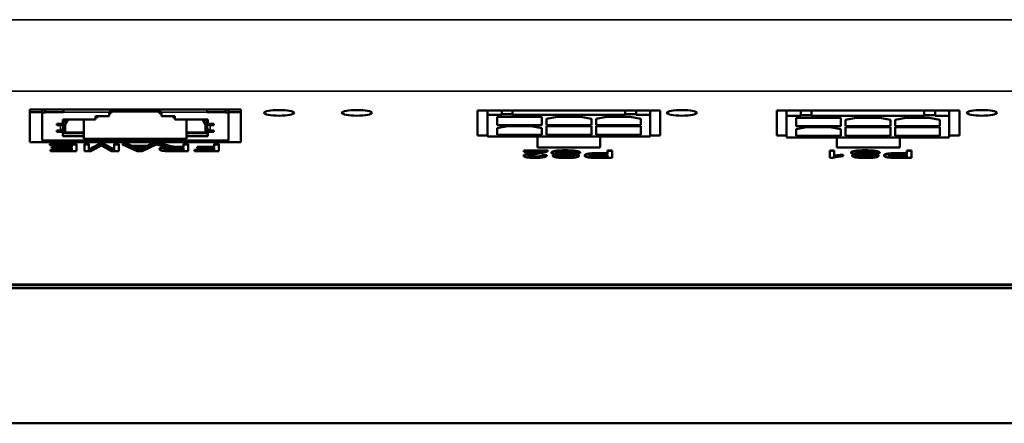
# Model space of a CAD drawing. Header units: inches. Extents: x 23.7 to 69.9, y 6 to 64.2.
# Tile 148 of 158: x 62.6 to 65.9, y 46 to 47.4. Entities that reach past the tile are written whole.
import ezdxf

# ---------------------------------------------------------------- set-up
doc = ezdxf.new("R2010")
doc.units = ezdxf.units.IN
doc.header["$MEASUREMENT"] = 0
doc.layers.add('Visible (ANSI)', color=7, linetype='Continuous', lineweight=50)
doc.layers.add('Visible Narrow (ANSI)', color=7, linetype='Continuous', lineweight=35)

msp = doc.modelspace()

# ---------------------------------------------------------------- linework, layer by layer
at = {"layer": 'Visible (ANSI)'}
for p, q in [((62.6755, 46.944), (62.6755, 47.0532)), ((62.6755, 47.0532), (63.3795, 47.0532)), ((62.7162, 47.0426), (62.7162, 47.0532)), ((62.726, 47.0441), (62.726, 47.0532)), ((62.7875, 47.0441), (62.7875, 47.0532)), ((63.2675, 47.0441), (63.2675, 47.0532)), ((63.329, 47.0441), (63.329, 47.0532)), ((63.3388, 47.0532), (63.3388, 47.0426)), ((63.3795, 47.0532), (63.3795, 46.944)), ((64.1701, 46.9664), (64.1701, 47.05)), ((64.1701, 47.05), (64.7801, 47.05)), ((64.2039, 47.05), (64.2039, 47.0348)), ((64.2511, 47.05), (64.2511, 47.0378)), ((64.2876, 47.0378), (64.2876, 47.05)), ((64.6635, 47.05), (64.6635, 47.0378)), ((64.7, 47.0378), (64.7, 47.05)), ((64.7472, 47.0348), (64.7472, 47.05)), ((64.7801, 47.05), (64.7801, 46.9664)), ((65.1701, 46.9664), (65.1701, 47.05)), ((65.1701, 47.05), (65.7801, 47.05)), ((65.2025, 47.05), (65.2025, 47.0315)), ((65.2497, 47.05), (65.2497, 47.0345)), ((65.2861, 47.0345), (65.2861, 47.05)), ((65.6621, 47.05), (65.6621, 47.0345)), ((65.6985, 47.0345), (65.6985, 47.05)), ((65.7458, 47.0315), (65.7458, 47.05)), ((65.7801, 47.05), (65.7801, 46.9664)), ((62.6755, 47.044), (62.7162, 47.044)), ((62.726, 47.0426), (62.7162, 47.0426)), ((62.7162, 46.95), (62.7162, 47.0426)), ((62.7875, 47.0441), (62.726, 47.0441)), ((62.726, 47.0426), (62.726, 47.0441)), ((62.785, 47.0194), (62.785, 47.0051)), ((62.895, 47.0194), (62.785, 47.0194)), ((62.7861, 46.9884), (62.8029, 47.0194)), ((62.793, 47.0194), (62.793, 47.0127)), ((62.793, 47.0181), (62.7937, 47.0194)), ((62.856, 46.9768), (62.856, 47.0194)), ((62.895, 47.0308), (62.895, 47.0194)), ((62.895, 47.0308), (62.94, 47.0308)), ((62.9035, 47.0279), (62.895, 47.0279)), ((62.9035, 47.0308), (62.9035, 47.0279)), ((62.94, 47.0441), (62.94, 47.0459)), ((62.94, 47.0459), (63.115, 47.0459)), ((62.94, 47.0441), (62.94, 47.0308)), ((62.9475, 47.0404), (62.94, 47.0404)), ((62.9475, 47.0459), (62.9475, 47.0404)), ((63.1075, 47.0459), (63.1075, 47.0404)), ((63.115, 47.0404), (63.1075, 47.0404)), ((63.115, 47.0441), (63.115, 47.0459)), ((63.115, 47.0308), (63.115, 47.0441)), ((63.115, 47.0308), (63.16, 47.0308)), ((63.1515, 47.0279), (63.1515, 47.0308)), ((63.16, 47.0279), (63.1515, 47.0279)), ((63.16, 47.0194), (63.16, 47.0308)), ((63.27, 47.0194), (63.16, 47.0194)), ((63.199, 46.9768), (63.199, 47.0194)), ((63.2521, 47.0194), (63.2688, 46.9884)), ((63.2613, 47.0194), (63.262, 47.0181)), ((63.262, 47.0127), (63.262, 47.0194)), ((63.329, 47.0441), (63.2675, 47.0441)), ((63.27, 47.0051), (63.27, 47.0194)), ((63.329, 47.0426), (63.329, 47.0441)), ((63.329, 47.0426), (63.3388, 47.0426)), ((63.3388, 47.044), (63.3795, 47.044)), ((63.3388, 47.0426), (63.3388, 46.95)), ((64.2511, 47.0348), (64.2039, 47.0348)), ((64.2039, 47.0348), (64.2039, 46.9645)), ((64.2354, 47.0004), (64.2354, 47.0288)), ((64.2354, 47.0288), (64.385, 47.0288)), ((64.2511, 47.0378), (64.2876, 47.0378)), ((64.2511, 47.0348), (64.2511, 47.0378)), ((64.2876, 47.0348), (64.2876, 47.0378)), ((64.2876, 47.0348), (64.6635, 47.0348)), ((64.385, 47.0288), (64.385, 47.0004)), ((64.4008, 47.0221), (64.4362, 47.0288)), ((64.4008, 47.0004), (64.4008, 47.0221)), ((64.4362, 47.0288), (64.5149, 47.0288)), ((64.5149, 47.0288), (64.5504, 47.0221)), ((64.5504, 47.0221), (64.5504, 47.0004)), ((64.5661, 47.0221), (64.6015, 47.0288)), ((64.5661, 47.0004), (64.5661, 47.0221)), ((64.6015, 47.0288), (64.6803, 47.0288)), ((64.6635, 47.0378), (64.6635, 47.0348)), ((64.6635, 47.0378), (64.7, 47.0378)), ((64.6803, 47.0288), (64.7157, 47.0221)), ((64.7, 47.0378), (64.7, 47.0348)), ((64.7472, 47.0348), (64.7, 47.0348)), ((64.7157, 47.0221), (64.7157, 47.0004)), ((64.7472, 46.9645), (64.7472, 47.0348)), ((65.2497, 47.0315), (65.2025, 47.0315)), ((65.2025, 47.0315), (65.2025, 46.9612)), ((65.234, 46.9971), (65.234, 47.0255)), ((65.234, 47.0255), (65.3836, 47.0255)), ((65.2497, 47.0345), (65.2861, 47.0345)), ((65.2497, 47.0315), (65.2497, 47.0345)), ((65.2861, 47.0315), (65.2861, 47.0345)), ((65.2861, 47.0315), (65.6621, 47.0315)), ((65.3836, 47.0255), (65.3836, 46.9971)), ((65.3993, 47.0188), (65.4347, 47.0255)), ((65.3993, 46.9971), (65.3993, 47.0188)), ((65.4347, 47.0255), (65.5135, 47.0255)), ((65.5135, 47.0255), (65.5489, 47.0188)), ((65.5489, 47.0188), (65.5489, 46.9971)), ((65.5647, 47.0188), (65.6001, 47.0255)), ((65.5647, 46.9971), (65.5647, 47.0188)), ((65.6001, 47.0255), (65.6788, 47.0255)), ((65.6621, 47.0345), (65.6621, 47.0315)), ((65.6621, 47.0345), (65.6985, 47.0345)), ((65.6788, 47.0255), (65.7143, 47.0188)), ((65.6985, 47.0345), (65.6985, 47.0315)), ((65.7458, 47.0315), (65.6985, 47.0315)), ((65.7143, 47.0188), (65.7143, 46.9971)), ((65.7458, 46.9612), (65.7458, 47.0315)), ((62.765, 47.0051), (62.765, 47.0004)), ((62.785, 47.0051), (62.765, 47.0051)), ((62.765, 47.0004), (62.7775, 47.0004)), ((62.793, 47.0127), (62.785, 47.0127)), ((62.785, 46.9785), (62.785, 46.9867)), ((62.7861, 47.0055), (62.79, 47.0127)), ((62.788, 46.9918), (62.793, 46.9918)), ((62.793, 46.9918), (62.793, 47.001)), ((62.793, 46.9918), (62.793, 46.9768)), ((63.27, 47.0127), (63.262, 47.0127)), ((63.262, 46.9918), (63.262, 47.001)), ((63.262, 46.9918), (63.267, 46.9918)), ((63.262, 46.9768), (63.262, 46.9918)), ((63.2649, 47.0127), (63.2688, 47.0055)), ((63.29, 47.0051), (63.27, 47.0051)), ((63.27, 46.9785), (63.27, 46.9867)), ((63.2775, 47.0004), (63.29, 47.0004)), ((63.29, 47.0004), (63.29, 47.0051)), ((64.385, 47.0004), (64.2354, 47.0004)), ((64.2354, 46.9907), (64.2708, 46.9974)), ((64.2354, 46.969), (64.2354, 46.9907)), ((64.2708, 46.9974), (64.3496, 46.9974)), ((64.3496, 46.9974), (64.385, 46.9907)), ((64.385, 46.9907), (64.385, 46.969)), ((64.5504, 47.0004), (64.4008, 47.0004)), ((64.4008, 46.969), (64.4008, 46.9974)), ((64.4008, 46.9974), (64.5504, 46.9974)), ((64.5504, 46.9974), (64.5504, 46.969)), ((64.7157, 47.0004), (64.5661, 47.0004)), ((64.5661, 46.969), (64.5661, 46.9974)), ((64.5661, 46.9974), (64.7157, 46.9974)), ((64.7157, 46.9974), (64.7157, 46.969)), ((65.3836, 46.9971), (65.234, 46.9971)), ((65.234, 46.9874), (65.2694, 46.9941)), ((65.234, 46.9657), (65.234, 46.9874)), ((65.2694, 46.9941), (65.3481, 46.9941)), ((65.3481, 46.9941), (65.3836, 46.9874)), ((65.3836, 46.9874), (65.3836, 46.9657)), ((65.5489, 46.9971), (65.3993, 46.9971)), ((65.3993, 46.9657), (65.3993, 46.9941)), ((65.3993, 46.9941), (65.5489, 46.9941)), ((65.5489, 46.9941), (65.5489, 46.9657)), ((65.7143, 46.9971), (65.5647, 46.9971)), ((65.5647, 46.9657), (65.5647, 46.9941)), ((65.5647, 46.9941), (65.7143, 46.9941)), ((65.7143, 46.9941), (65.7143, 46.9657)), ((62.765, 46.9833), (62.765, 46.9785)), ((62.765, 46.9833), (62.7775, 46.9833)), ((62.765, 46.9785), (62.785, 46.9785)), ((62.785, 46.9785), (62.785, 46.9643)), ((62.785, 46.9739), (62.856, 46.9739)), ((62.785, 46.9643), (62.856, 46.9643)), ((62.793, 46.9768), (62.856, 46.9768)), ((62.856, 46.9768), (62.856, 46.9739)), ((62.856, 46.9643), (62.856, 46.9739)), ((62.856, 46.9643), (62.856, 46.955)), ((62.856, 46.955), (63.199, 46.955)), ((63.199, 46.9768), (63.262, 46.9768)), ((63.199, 46.9768), (63.199, 46.9739)), ((63.199, 46.9739), (63.27, 46.9739)), ((63.199, 46.9643), (63.199, 46.9739)), ((63.199, 46.9643), (63.27, 46.9643)), ((63.199, 46.9643), (63.199, 46.955)), ((63.27, 46.9785), (63.29, 46.9785)), ((63.27, 46.9643), (63.27, 46.9785)), ((63.2775, 46.9833), (63.29, 46.9833)), ((63.29, 46.9785), (63.29, 46.9833)), ((64.2039, 46.9664), (64.1701, 46.9664)), ((64.2118, 46.963), (64.4086, 46.963)), ((64.385, 46.969), (64.2354, 46.969)), ((64.3701, 46.9265), (64.3701, 46.963)), ((64.5504, 46.969), (64.4008, 46.969)), ((64.5425, 46.963), (64.4086, 46.963)), ((64.5425, 46.963), (64.7393, 46.963)), ((64.7157, 46.969), (64.5661, 46.969)), ((64.5801, 46.963), (64.5801, 46.9265)), ((64.7801, 46.9664), (64.7472, 46.9664)), ((65.2025, 46.9664), (65.1701, 46.9664)), ((65.2103, 46.9597), (65.4072, 46.9597)), ((65.3836, 46.9657), (65.234, 46.9657)), ((65.3701, 46.9265), (65.3701, 46.9597)), ((65.5489, 46.9657), (65.3993, 46.9657)), ((65.541, 46.9597), (65.4072, 46.9597)), ((65.541, 46.9597), (65.7379, 46.9597)), ((65.7143, 46.9657), (65.5647, 46.9657)), ((65.5801, 46.9597), (65.5801, 46.9265)), ((65.7801, 46.9664), (65.7458, 46.9664)), ((63.3795, 46.944), (62.6755, 46.944)), ((62.7875, 46.95), (62.7162, 46.95)), ((62.7421, 46.9387), (62.7421, 46.9368)), ((62.7421, 46.9387), (62.8317, 46.9387)), ((62.7421, 46.9341), (62.7421, 46.9368)), ((62.7421, 46.9368), (62.8317, 46.9368)), ((62.8158, 46.9341), (62.7421, 46.9341)), ((62.7449, 46.9186), (62.7449, 46.9167)), ((62.7449, 46.9186), (62.8158, 46.9186)), ((62.7493, 46.9283), (62.7493, 46.9263)), ((62.7493, 46.9283), (62.8158, 46.9283)), ((62.7493, 46.9236), (62.7493, 46.9263)), ((62.7493, 46.9263), (62.8158, 46.9263)), ((62.8158, 46.9236), (62.7493, 46.9236)), ((62.7875, 46.9498), (62.7875, 46.95)), ((62.7875, 46.9498), (63.2675, 46.9498)), ((62.8158, 46.9263), (62.8158, 46.9341)), ((62.8158, 46.9167), (62.8158, 46.9236)), ((62.8317, 46.9387), (62.8317, 46.9368)), ((62.8317, 46.9368), (62.8317, 46.914)), ((62.8576, 46.9387), (62.8576, 46.9368)), ((62.8576, 46.9387), (62.8729, 46.9387)), ((62.8576, 46.914), (62.8576, 46.9368)), ((62.8576, 46.9368), (62.8729, 46.9368)), ((62.8729, 46.9387), (62.8729, 46.9368)), ((62.8729, 46.9197), (62.9079, 46.9387)), ((62.8729, 46.9368), (62.8729, 46.9177)), ((62.8729, 46.9177), (62.9079, 46.9368)), ((62.9077, 46.9298), (62.8789, 46.914)), ((62.9079, 46.9387), (62.9079, 46.9368)), ((62.9079, 46.9387), (62.9222, 46.9387)), ((62.9079, 46.9368), (62.9222, 46.9368)), ((62.9484, 46.914), (62.9199, 46.9301)), ((62.9222, 46.9387), (62.9222, 46.9368)), ((62.9222, 46.9387), (62.957, 46.9193)), ((62.9222, 46.9368), (62.957, 46.9174)), ((62.957, 46.9387), (62.957, 46.9368)), ((62.957, 46.9387), (62.9722, 46.9387)), ((62.957, 46.9174), (62.957, 46.9368)), ((62.957, 46.9368), (62.9722, 46.9368)), ((62.9722, 46.9387), (62.9722, 46.9368)), ((62.9722, 46.9368), (62.9722, 46.914)), ((62.9844, 46.9387), (62.9844, 46.9368)), ((62.9844, 46.9387), (63.0025, 46.9387)), ((63.0334, 46.914), (62.9844, 46.9368)), ((62.9844, 46.9368), (63.0025, 46.9368)), ((63.0025, 46.9387), (63.0025, 46.9368)), ((63.0025, 46.9387), (63.0164, 46.9318)), ((63.0025, 46.9368), (63.0164, 46.9299)), ((63.0164, 46.9318), (63.0164, 46.9299)), ((63.0164, 46.9318), (63.0667, 46.9318)), ((63.0164, 46.9299), (63.0667, 46.9299)), ((63.034, 46.9211), (63.0213, 46.9274)), ((63.0213, 46.9274), (63.0621, 46.9274)), ((63.0253, 46.9274), (63.034, 46.9231)), ((63.0424, 46.9183), (63.0424, 46.9164)), ((63.0621, 46.9274), (63.0489, 46.9207)), ((63.0489, 46.9227), (63.0582, 46.9274)), ((63.0967, 46.9368), (63.0506, 46.914)), ((63.0667, 46.9318), (63.0799, 46.9387)), ((63.0667, 46.9299), (63.0799, 46.9368)), ((63.0667, 46.9318), (63.0667, 46.9299)), ((63.0799, 46.9387), (63.0799, 46.9368)), ((63.0799, 46.9387), (63.0967, 46.9387)), ((63.0799, 46.9368), (63.0967, 46.9368)), ((63.0967, 46.9387), (63.0967, 46.9368)), ((63.0988, 46.9387), (63.0988, 46.9368)), ((63.0988, 46.9387), (63.1187, 46.9387)), ((63.1196, 46.9306), (63.0988, 46.9368)), ((63.0988, 46.9368), (63.1187, 46.9368)), ((63.1085, 46.9222), (63.1085, 46.9202)), ((63.1187, 46.9387), (63.1187, 46.9368)), ((63.1187, 46.9387), (63.1346, 46.934)), ((63.1187, 46.9368), (63.1346, 46.932)), ((63.1506, 46.9185), (63.1885, 46.9185)), ((63.1544, 46.924), (63.1885, 46.924)), ((63.1613, 46.9287), (63.1613, 46.9267)), ((63.1702, 46.9286), (63.1885, 46.9286)), ((63.1702, 46.9266), (63.1885, 46.9266)), ((63.1885, 46.9387), (63.1885, 46.9368)), ((63.1885, 46.9387), (63.2045, 46.9387)), ((63.1885, 46.9266), (63.1885, 46.9368)), ((63.1885, 46.9368), (63.2045, 46.9368)), ((63.1885, 46.924), (63.1885, 46.9165)), ((63.2045, 46.9387), (63.2045, 46.9368)), ((63.2045, 46.9368), (63.2045, 46.914)), ((63.2253, 46.9186), (63.2253, 46.9167)), ((63.2253, 46.9186), (63.2904, 46.9186)), ((63.2341, 46.9284), (63.2341, 46.9264)), ((63.2341, 46.9284), (63.2904, 46.9284)), ((63.2341, 46.9237), (63.2341, 46.9264)), ((63.2341, 46.9264), (63.2904, 46.9264)), ((63.2904, 46.9237), (63.2341, 46.9237)), ((63.3388, 46.95), (63.2675, 46.95)), ((63.2675, 46.9498), (63.2675, 46.95)), ((63.2904, 46.9387), (63.2904, 46.9368)), ((63.2904, 46.9387), (63.3063, 46.9387)), ((63.2904, 46.9264), (63.2904, 46.9368)), ((63.2904, 46.9368), (63.3063, 46.9368)), ((63.2904, 46.9167), (63.2904, 46.9237)), ((63.3063, 46.9387), (63.3063, 46.9368)), ((63.3063, 46.9368), (63.3063, 46.914)), ((64.5801, 46.9265), (64.3701, 46.9265)), ((65.5801, 46.9265), (65.3701, 46.9265)), ((62.7449, 46.914), (62.7449, 46.9167)), ((62.7449, 46.9167), (62.8158, 46.9167)), ((62.8317, 46.914), (62.7449, 46.914)), ((62.8789, 46.914), (62.8576, 46.914)), ((62.9722, 46.914), (62.9484, 46.914)), ((63.0506, 46.914), (63.0334, 46.914)), ((63.1885, 46.9165), (63.1506, 46.9165)), ((63.2045, 46.914), (63.1512, 46.914)), ((63.2253, 46.914), (63.2253, 46.9167)), ((63.2253, 46.9167), (63.2904, 46.9167)), ((63.3063, 46.914), (63.2253, 46.914)), ((64.3247, 46.9166), (64.404, 46.9166)), ((64.3247, 46.9166), (64.3247, 46.9147)), ((64.3247, 46.9147), (64.404, 46.9147)), ((64.3247, 46.912), (64.3247, 46.9147)), ((64.3835, 46.912), (64.3247, 46.912)), ((64.3248, 46.9001), (64.3248, 46.8981)), ((64.386, 46.9006), (64.386, 46.8987)), ((64.386, 46.9006), (64.4012, 46.9003)), ((64.386, 46.8987), (64.4012, 46.8984)), ((64.4012, 46.9003), (64.4012, 46.8984)), ((64.404, 46.9166), (64.404, 46.9147)), ((64.404, 46.9165), (64.404, 46.9145)), ((64.4178, 46.9102), (64.4178, 46.9082)), ((64.4213, 46.9003), (64.4365, 46.9005)), ((64.4213, 46.9003), (64.4213, 46.8983)), ((64.4213, 46.8983), (64.4365, 46.8985)), ((64.4365, 46.9005), (64.4365, 46.8985)), ((64.4471, 46.9072), (64.4471, 46.9053)), ((64.5134, 46.9074), (64.4984, 46.9071)), ((64.5089, 46.8997), (64.5089, 46.8978)), ((64.5134, 46.9093), (64.5134, 46.9074)), ((64.5282, 46.9005), (64.5282, 46.8985)), ((64.5729, 46.9027), (64.6039, 46.9027)), ((64.5731, 46.9074), (64.6039, 46.9074)), ((64.5731, 46.9054), (64.6039, 46.9054)), ((64.5732, 46.8965), (64.6039, 46.8965)), ((64.6039, 46.8946), (64.5732, 46.8946)), ((64.6198, 46.8919), (64.5745, 46.8919)), ((64.6039, 46.9166), (64.6039, 46.9147)), ((64.6039, 46.9166), (64.6198, 46.9166)), ((64.6039, 46.9054), (64.6039, 46.9147)), ((64.6039, 46.9147), (64.6198, 46.9147)), ((64.6039, 46.9027), (64.6039, 46.8946)), ((64.6198, 46.9166), (64.6198, 46.9147)), ((64.6198, 46.9147), (64.6198, 46.8919)), ((65.3466, 46.9166), (65.3466, 46.9147)), ((65.3466, 46.9166), (65.3613, 46.9166)), ((65.3466, 46.8918), (65.3466, 46.9147)), ((65.3466, 46.9147), (65.3613, 46.9147)), ((65.3561, 46.8918), (65.3466, 46.8918)), ((65.3613, 46.9166), (65.3613, 46.9147)), ((65.3613, 46.9147), (65.3613, 46.8969)), ((65.3908, 46.9022), (65.3908, 46.9002)), ((65.3908, 46.9002), (65.3908, 46.8975)), ((65.4178, 46.9102), (65.4178, 46.9082)), ((65.4213, 46.9003), (65.4365, 46.9005)), ((65.4213, 46.9003), (65.4213, 46.8983)), ((65.4213, 46.8983), (65.4365, 46.8985)), ((65.4365, 46.9005), (65.4365, 46.8985)), ((65.4471, 46.9072), (65.4471, 46.9053)), ((65.5134, 46.9074), (65.4984, 46.9071)), ((65.5089, 46.8997), (65.5089, 46.8978)), ((65.5134, 46.9093), (65.5134, 46.9074)), ((65.5282, 46.9005), (65.5282, 46.8985)), ((65.5729, 46.9027), (65.6039, 46.9027)), ((65.5731, 46.9074), (65.6039, 46.9074)), ((65.5731, 46.9054), (65.6039, 46.9054)), ((65.5732, 46.8965), (65.6039, 46.8965)), ((65.6039, 46.8946), (65.5732, 46.8946)), ((65.6198, 46.8919), (65.5745, 46.8919)), ((65.6039, 46.9166), (65.6039, 46.9147)), ((65.6039, 46.9166), (65.6198, 46.9166)), ((65.6039, 46.9054), (65.6039, 46.9147)), ((65.6039, 46.9147), (65.6198, 46.9147)), ((65.6039, 46.9027), (65.6039, 46.8946)), ((65.6198, 46.9166), (65.6198, 46.9147)), ((65.6198, 46.9147), (65.6198, 46.8919)), ((68.7447, 46.4571), (46.3247, 46.4571)), ((46.1797, 46.0063), (68.8897, 46.0063))]:
    msp.add_line(p, q, dxfattribs=at)
for centre in [(63.5076, 47.0419), (63.7676, 47.0419), (64.8526, 47.0419), (65.8546, 47.0419)]:
    msp.add_ellipse(centre, major_axis=(0.05, 0), ratio=0.189952, dxfattribs=at)
for centre, major_axis, ratio, start_param, end_param in [((62.7775, 47.01), (0.0098, 0), 0.981793, 4.712389, 5.794493), ((62.7775, 46.9929), (0.0098, 0), 0.981793, 4.712389, 5.794493), ((63.2775, 47.01), (0.0098, 0), 0.981793, 3.630285, 4.712389), ((63.2775, 46.9929), (0.0098, 0), 0.981793, 3.630285, 4.712389), ((64.2118, 46.9645), (-0.00787, 0), 0.189952, 0, 1.570796), ((64.7393, 46.9645), (0.00787, 0), 0.189952, 4.712389, 6.283185), ((65.2103, 46.9612), (-0.00787, 0), 0.189952, 0, 1.570796), ((65.7379, 46.9612), (0.00787, 0), 0.189952, 4.712389, 6.283185)]:
    msp.add_ellipse(centre, major_axis=major_axis, ratio=ratio, start_param=start_param, end_param=end_param, dxfattribs=at)
for points in [[(62.9142, 46.9335), (62.9121, 46.9323), (62.9077, 46.9298)], [(62.9199, 46.9301), (62.916, 46.9324), (62.9142, 46.9335)], [(63.034, 46.9231), (63.0396, 46.9202), (63.0424, 46.9183)], [(63.0424, 46.9164), (63.0396, 46.9182), (63.034, 46.9211)], [(63.0424, 46.9183), (63.0448, 46.9205), (63.0489, 46.9227)], [(63.0489, 46.9207), (63.0448, 46.9186), (63.0424, 46.9164)], [(63.1085, 46.9202), (63.1085, 46.9226), (63.1251, 46.926), (63.1423, 46.9264)], [(63.1512, 46.914), (63.1352, 46.914), (63.1185, 46.9152), (63.1085, 46.9183), (63.1085, 46.9202)], [(63.1327, 46.9275), (63.1258, 46.9287), (63.1196, 46.9306)], [(63.1249, 46.9202), (63.1249, 46.9213), (63.1313, 46.9232), (63.1435, 46.924), (63.1544, 46.924)], [(63.1506, 46.9165), (63.1372, 46.9165), (63.1249, 46.9186), (63.1249, 46.9202)], [(63.1423, 46.9264), (63.136, 46.927), (63.1327, 46.9275)], [(63.1346, 46.934), (63.1415, 46.9319), (63.1505, 46.9298), (63.1576, 46.9289), (63.1613, 46.9287)], [(63.1346, 46.932), (63.1415, 46.93), (63.1505, 46.9278), (63.1576, 46.9269), (63.1613, 46.9267)], [(63.1613, 46.9287), (63.164, 46.9286), (63.1702, 46.9286)], [(63.1613, 46.9267), (63.164, 46.9266), (63.1702, 46.9266)], [(64.3248, 46.9001), (64.3248, 46.9015), (64.3307, 46.9041), (64.3444, 46.907), (64.3602, 46.9096)], [(64.3248, 46.8981), (64.3248, 46.8995), (64.3307, 46.9021), (64.3444, 46.9051), (64.3602, 46.9076)], [(64.3623, 46.8918), (64.345, 46.8918), (64.3248, 46.8954), (64.3248, 46.8981)], [(64.3732, 46.9063), (64.3538, 46.9032), (64.34, 46.8997), (64.34, 46.8981)], [(64.34, 46.8981), (64.34, 46.8964), (64.3526, 46.8941), (64.3626, 46.8941)], [(64.3602, 46.9076), (64.3735, 46.9097), (64.381, 46.9112), (64.3835, 46.912)], [(64.3602, 46.9096), (64.3703, 46.9112), (64.3749, 46.912)], [(64.4012, 46.8984), (64.3997, 46.8952), (64.3794, 46.8918), (64.3623, 46.8918)], [(64.3626, 46.8961), (64.3732, 46.8961), (64.3859, 46.8985), (64.386, 46.9006)], [(64.3626, 46.8941), (64.3732, 46.8941), (64.3859, 46.8965), (64.386, 46.8987)], [(64.4022, 46.9127), (64.3992, 46.9112), (64.3859, 46.9082), (64.3732, 46.9063)], [(64.404, 46.9147), (64.4041, 46.9137), (64.4022, 46.9127)], [(64.404, 46.9166), (64.404, 46.9166), (64.404, 46.9165)], [(64.4178, 46.9102), (64.4178, 46.912), (64.4288, 46.9152), (64.4493, 46.917), (64.4621, 46.917)], [(64.4178, 46.9082), (64.4178, 46.9101), (64.4288, 46.9133), (64.4493, 46.9151), (64.4621, 46.9151)], [(64.4382, 46.9027), (64.4277, 46.9036), (64.4178, 46.9064), (64.4178, 46.9082)], [(64.4665, 46.8915), (64.4532, 46.8915), (64.4328, 46.8931), (64.4217, 46.8963), (64.4213, 46.8983)], [(64.4629, 46.9124), (64.4538, 46.9124), (64.4398, 46.9113), (64.4331, 46.9096), (64.4331, 46.9085)], [(64.4331, 46.9085), (64.4331, 46.9074), (64.4395, 46.9058), (64.4471, 46.9053)], [(64.4365, 46.9005), (64.4377, 46.8983), (64.452, 46.8961), (64.4659, 46.8961)], [(64.4365, 46.8985), (64.4377, 46.8964), (64.452, 46.8941), (64.4659, 46.8941)], [(64.4889, 46.8996), (64.4843, 46.9004), (64.4454, 46.9021), (64.4382, 46.9027)], [(64.4471, 46.9072), (64.452, 46.9069), (64.4852, 46.9054), (64.4919, 46.9047)], [(64.4471, 46.9053), (64.452, 46.9049), (64.4852, 46.9034), (64.4919, 46.9027)], [(64.4621, 46.917), (64.4785, 46.917), (64.5005, 46.9152), (64.513, 46.9116), (64.5134, 46.9093)], [(64.4621, 46.9151), (64.4785, 46.9151), (64.5005, 46.9133), (64.513, 46.9096), (64.5134, 46.9074)], [(64.4984, 46.9071), (64.4973, 46.9088), (64.4895, 46.911), (64.4731, 46.9124), (64.4629, 46.9124)], [(64.4659, 46.8941), (64.4803, 46.8941), (64.4936, 46.8962), (64.4936, 46.8976)], [(64.5089, 46.8978), (64.5089, 46.896), (64.4985, 46.8931), (64.4787, 46.8915), (64.4665, 46.8915)], [(64.4936, 46.8976), (64.4936, 46.8988), (64.4889, 46.8996)], [(64.4919, 46.9047), (64.5005, 46.9038), (64.5089, 46.9013), (64.5089, 46.8997)], [(64.4919, 46.9027), (64.5005, 46.9019), (64.5089, 46.8993), (64.5089, 46.8978)], [(64.5282, 46.9005), (64.5282, 46.9034), (64.5477, 46.9074), (64.5731, 46.9074)], [(64.5282, 46.8985), (64.5282, 46.9014), (64.5477, 46.9054), (64.5731, 46.9054)], [(64.5563, 46.8921), (64.5474, 46.8924), (64.5355, 46.894), (64.5282, 46.8968), (64.5282, 46.8985)], [(64.5445, 46.8986), (64.5445, 46.9006), (64.5574, 46.9027), (64.5729, 46.9027)], [(64.5584, 46.8948), (64.5521, 46.8951), (64.5445, 46.8972), (64.5445, 46.8986)], [(64.5745, 46.8919), (64.5626, 46.8919), (64.5563, 46.8921)], [(64.5584, 46.8968), (64.5624, 46.8965), (64.5732, 46.8965)], [(64.5732, 46.8946), (64.5624, 46.8946), (64.5584, 46.8948)], [(65.3908, 46.8975), (65.3784, 46.8964), (65.36, 46.8933), (65.3561, 46.8918)], [(65.3613, 46.8988), (65.3666, 46.8998), (65.3839, 46.9017), (65.3908, 46.9022)], [(65.3613, 46.8969), (65.3666, 46.8978), (65.3839, 46.8997), (65.3908, 46.9002)], [(65.4178, 46.9102), (65.4178, 46.912), (65.4288, 46.9152), (65.4493, 46.917), (65.4621, 46.917)], [(65.4178, 46.9082), (65.4178, 46.9101), (65.4288, 46.9133), (65.4493, 46.9151), (65.4621, 46.9151)], [(65.4382, 46.9027), (65.4277, 46.9036), (65.4178, 46.9064), (65.4178, 46.9082)], [(65.4665, 46.8915), (65.4532, 46.8915), (65.4328, 46.8931), (65.4217, 46.8963), (65.4213, 46.8983)], [(65.4629, 46.9124), (65.4538, 46.9124), (65.4398, 46.9113), (65.4331, 46.9096), (65.4331, 46.9085)], [(65.4331, 46.9085), (65.4331, 46.9074), (65.4395, 46.9058), (65.4471, 46.9053)], [(65.4365, 46.9005), (65.4377, 46.8983), (65.452, 46.8961), (65.4659, 46.8961)], [(65.4365, 46.8985), (65.4377, 46.8964), (65.452, 46.8941), (65.4659, 46.8941)], [(65.4889, 46.8996), (65.4843, 46.9004), (65.4454, 46.9021), (65.4382, 46.9027)], [(65.4471, 46.9072), (65.452, 46.9069), (65.4852, 46.9054), (65.4919, 46.9047)], [(65.4471, 46.9053), (65.452, 46.9049), (65.4852, 46.9034), (65.4919, 46.9027)], [(65.4621, 46.917), (65.4785, 46.917), (65.5005, 46.9152), (65.513, 46.9116), (65.5134, 46.9093)], [(65.4621, 46.9151), (65.4785, 46.9151), (65.5005, 46.9133), (65.513, 46.9096), (65.5134, 46.9074)], [(65.4984, 46.9071), (65.4973, 46.9088), (65.4895, 46.911), (65.4731, 46.9124), (65.4629, 46.9124)], [(65.4659, 46.8941), (65.4803, 46.8941), (65.4936, 46.8962), (65.4936, 46.8976)], [(65.5089, 46.8978), (65.5089, 46.896), (65.4985, 46.8931), (65.4787, 46.8915), (65.4665, 46.8915)], [(65.4936, 46.8976), (65.4936, 46.8988), (65.4889, 46.8996)], [(65.4919, 46.9047), (65.5005, 46.9038), (65.5089, 46.9013), (65.5089, 46.8997)], [(65.4919, 46.9027), (65.5005, 46.9019), (65.5089, 46.8993), (65.5089, 46.8978)], [(65.5282, 46.9005), (65.5282, 46.9034), (65.5477, 46.9074), (65.5731, 46.9074)], [(65.5282, 46.8985), (65.5282, 46.9014), (65.5477, 46.9054), (65.5731, 46.9054)], [(65.5563, 46.8921), (65.5474, 46.8924), (65.5355, 46.894), (65.5282, 46.8968), (65.5282, 46.8985)], [(65.5445, 46.8986), (65.5445, 46.9006), (65.5574, 46.9027), (65.5729, 46.9027)], [(65.5584, 46.8948), (65.5521, 46.8951), (65.5445, 46.8972), (65.5445, 46.8986)], [(65.5745, 46.8919), (65.5626, 46.8919), (65.5563, 46.8921)], [(65.5584, 46.8968), (65.5624, 46.8965), (65.5732, 46.8965)], [(65.5732, 46.8946), (65.5624, 46.8946), (65.5584, 46.8948)]]:
    msp.add_open_spline(points, degree=2, dxfattribs=at)
for points, knots in [([(63.1085, 46.9222), (63.1085, 46.9246), (63.122, 46.9273), (63.1309, 46.9279)], [0, 0, 0, 1, 1.634098, 1.634098, 1.634098]), ([(63.1255, 46.9212), (63.1269, 46.9202), (63.1372, 46.9185), (63.1506, 46.9185)], [0.327797, 0.327797, 0.327797, 1, 2, 2, 2]), ([(64.3406, 46.899), (64.342, 46.898), (64.3526, 46.8961), (64.3626, 46.8961)], [0.312939, 0.312939, 0.312939, 1, 2, 2, 2]), ([(64.4338, 46.9095), (64.4346, 46.909), (64.4395, 46.9078), (64.4471, 46.9072)], [0.48879, 0.48879, 0.48879, 1, 2, 2, 2]), ([(64.4659, 46.8961), (64.4803, 46.8961), (64.4912, 46.8978), (64.4927, 46.8986)], [0, 0, 0, 1, 1.635371, 1.635371, 1.635371]), ([(64.545, 46.8996), (64.5459, 46.8988), (64.5521, 46.8971), (64.5584, 46.8968)], [0.353073, 0.353073, 0.353073, 1, 2, 2, 2]), ([(65.4338, 46.9095), (65.4346, 46.909), (65.4395, 46.9078), (65.4471, 46.9072)], [0.48879, 0.48879, 0.48879, 1, 2, 2, 2]), ([(65.4659, 46.8961), (65.4803, 46.8961), (65.4912, 46.8978), (65.4927, 46.8986)], [0, 0, 0, 1, 1.635371, 1.635371, 1.635371]), ([(65.545, 46.8996), (65.5459, 46.8988), (65.5521, 46.8971), (65.5584, 46.8968)], [0.353073, 0.353073, 0.353073, 1, 2, 2, 2])]:
    msp.add_open_spline(points, degree=2, knots=knots, dxfattribs=at)
at = {"layer": 'Visible Narrow (ANSI)'}
for p, q in [((46.3247, 47.3526), (68.7447, 47.3526)), ((46.3247, 47.1138), (68.7447, 47.1138)), ((62.7875, 47.0441), (62.94, 47.0441)), ((63.115, 47.0441), (63.2675, 47.0441)), ((62.7775, 46.9833), (62.7775, 47.0004)), ((62.7861, 46.9884), (62.7861, 47.0055)), ((63.2688, 46.9884), (63.2688, 47.0055)), ((63.2775, 46.9833), (63.2775, 47.0004)), ((62.7875, 46.95), (63.2675, 46.95)), ((63.034, 46.9231), (63.034, 46.9211)), ((63.0489, 46.9227), (63.0489, 46.9207)), ((63.1346, 46.934), (63.1346, 46.932)), ((63.1506, 46.9185), (63.1506, 46.9165)), ((63.1702, 46.9286), (63.1702, 46.9266)), ((64.3602, 46.9096), (64.3602, 46.9076)), ((64.3626, 46.8961), (64.3626, 46.8941)), ((64.4621, 46.917), (64.4621, 46.9151)), ((64.4659, 46.8961), (64.4659, 46.8941)), ((64.4919, 46.9047), (64.4919, 46.9027)), ((64.5584, 46.8968), (64.5584, 46.8948)), ((64.5731, 46.9074), (64.5731, 46.9054)), ((64.5732, 46.8965), (64.5732, 46.8946)), ((65.4621, 46.917), (65.4621, 46.9151)), ((65.4659, 46.8961), (65.4659, 46.8941)), ((65.4919, 46.9047), (65.4919, 46.9027)), ((65.5584, 46.8968), (65.5584, 46.8948)), ((65.5731, 46.9074), (65.5731, 46.9054)), ((65.5732, 46.8965), (65.5732, 46.8946)), ((46.3247, 46.4702), (68.7447, 46.4702)), ((46.3247, 46.4664), (68.7447, 46.4664))]:
    msp.add_line(p, q, dxfattribs=at)

doc.saveas('drawing.dxf')
